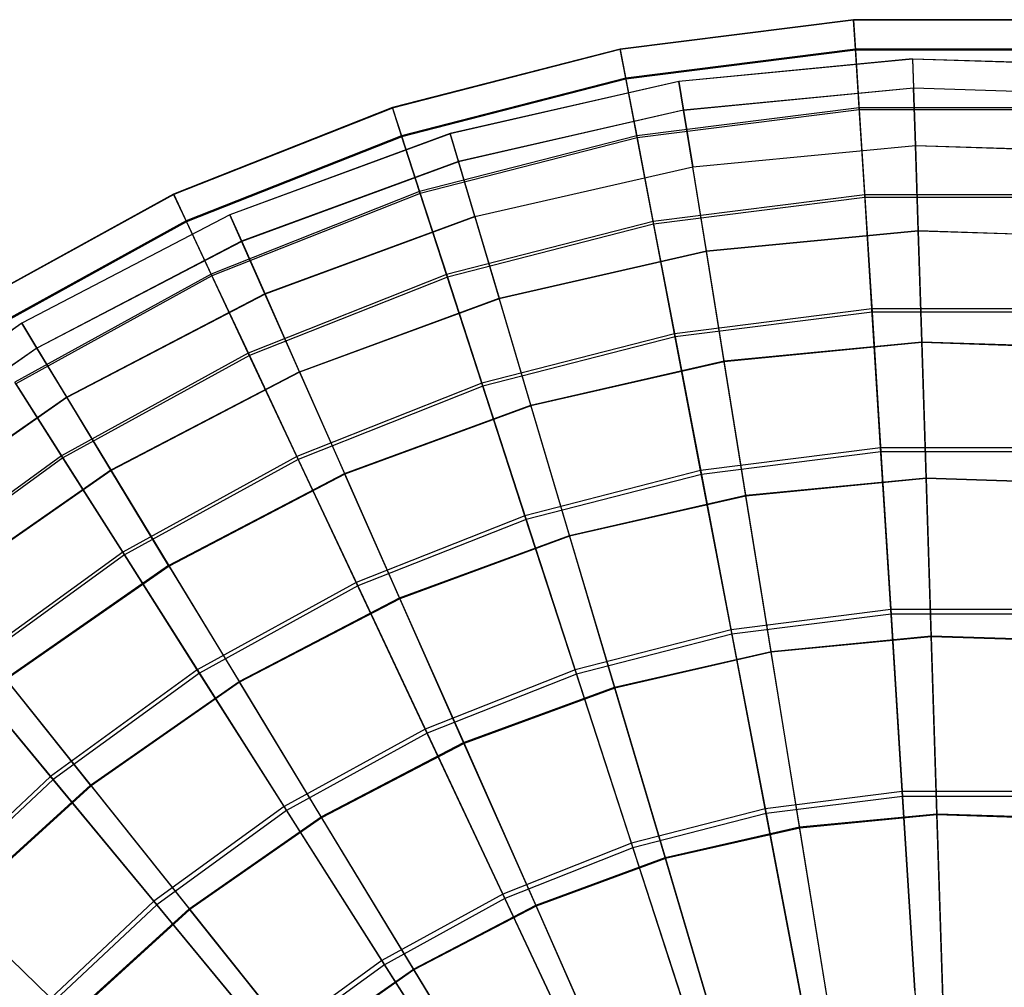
# Model space of a CAD drawing. Extents: x 0.2 to 40.1, y -6.7 to 6.7.
# Tile 149 of 256: x 11.7 to 13.5, y -1.8 to -0.2. Entities that reach past the tile are written whole.
import ezdxf

# ---------------------------------------------------------------- set-up
doc = ezdxf.new("R2010")
doc.units = 0
doc.header["$MEASUREMENT"] = 0
doc.layers.get('0').update_dxf_attribs({"color": 13, "linetype": 'CONTINUOUS'})

# ---------------------------------------------------------------- blocks, each defined once
blk = doc.blocks.new('SNOWBALL_XIV_PM3_STL')
at = {"color": 0}
for p, q in [((13.19, -0.1708, 14.17), (12.7861, -0.2218, 14.17)), ((13.19, -0.1708, 14.17), (12.7861, -0.2218, 14.17)), ((13.19, -0.1714, 14.5738), (12.7862, -0.2224, 14.5738)), ((13.19, -0.1714, 14.5738), (12.7862, -0.2224, 14.5738)), ((13.19, -0.1708, 14.17), (13.19, -0.1714, 14.5738)), ((13.5971, -0.1708, 14.17), (13.19, -0.1708, 14.17)), ((13.19, -0.1708, 14.17), (13.19, -0.1714, 14.5738)), ((13.1932, -0.2217, 13.7693), (13.19, -0.1708, 14.17)), ((13.1932, -0.2217, 13.7693), (13.19, -0.1708, 14.17)), ((13.5971, -0.1708, 14.17), (13.19, -0.1708, 14.17)), ((13.5971, -0.1714, 14.5738), (13.19, -0.1714, 14.5738)), ((13.19, -0.1714, 14.5738), (13.1933, -0.2236, 14.9743)), ((13.5971, -0.1714, 14.5738), (13.19, -0.1714, 14.5738)), ((13.19, -0.1714, 14.5738), (13.1933, -0.2236, 14.9743)), ((12.7861, -0.2218, 14.17), (12.3918, -0.323, 14.17)), ((12.7861, -0.2218, 14.17), (12.3918, -0.323, 14.17)), ((12.7862, -0.2224, 14.5738), (12.392, -0.3237, 14.5738)), ((12.7862, -0.2224, 14.5738), (12.392, -0.3237, 14.5738)), ((12.7861, -0.2218, 14.17), (12.7862, -0.2224, 14.5738)), ((12.7861, -0.2218, 14.17), (12.7862, -0.2224, 14.5738)), ((12.7956, -0.2719, 13.7693), (12.7861, -0.2218, 14.17)), ((12.7956, -0.2719, 13.7693), (12.7861, -0.2218, 14.17)), ((12.7862, -0.2224, 14.5738), (12.796, -0.2738, 14.9743)), ((12.7862, -0.2224, 14.5738), (12.796, -0.2738, 14.9743)), ((13.1932, -0.2217, 13.7693), (12.7956, -0.2719, 13.7693)), ((13.1932, -0.2217, 13.7693), (12.7956, -0.2719, 13.7693)), ((13.1933, -0.2236, 14.9743), (12.796, -0.2738, 14.9743)), ((13.1933, -0.2236, 14.9743), (12.796, -0.2738, 14.9743)), ((13.5939, -0.2217, 13.7693), (13.1932, -0.2217, 13.7693)), ((13.1996, -0.3233, 13.3785), (13.1932, -0.2217, 13.7693)), ((13.5939, -0.2217, 13.7693), (13.1932, -0.2217, 13.7693)), ((13.1996, -0.3233, 13.3785), (13.1932, -0.2217, 13.7693)), ((13.5938, -0.2236, 14.9743), (13.1933, -0.2236, 14.9743)), ((13.1933, -0.2236, 14.9743), (13.1998, -0.3265, 15.3648)), ((13.1933, -0.2236, 14.9743), (13.1998, -0.3265, 15.3648)), ((13.5938, -0.2236, 14.9743), (13.1933, -0.2236, 14.9743)), ((13.292, -0.2387, 14.1722), (12.8877, -0.2776, 14.1722)), ((13.292, -0.2387, 14.1722), (12.8877, -0.2776, 14.1722)), ((13.292, -0.2388, 14.5682), (12.8878, -0.2778, 14.5682)), ((13.292, -0.2388, 14.5682), (12.8878, -0.2778, 14.5682)), ((13.292, -0.2387, 14.1722), (13.6979, -0.2517, 14.1722)), ((13.292, -0.2387, 14.1722), (13.2936, -0.2888, 13.7793)), ((13.292, -0.2387, 14.1722), (13.2936, -0.2888, 13.7793)), ((13.292, -0.2387, 14.1722), (13.292, -0.2388, 14.5682)), ((13.292, -0.2387, 14.1722), (13.6979, -0.2517, 14.1722)), ((13.292, -0.2387, 14.1722), (13.292, -0.2388, 14.5682)), ((13.6979, -0.2518, 14.5682), (13.292, -0.2388, 14.5682)), ((13.292, -0.2388, 14.5682), (13.2936, -0.2892, 14.961)), ((13.6979, -0.2518, 14.5682), (13.292, -0.2388, 14.5682)), ((13.292, -0.2388, 14.5682), (13.2936, -0.2892, 14.961)), ((12.7956, -0.2719, 13.7693), (12.4075, -0.3715, 13.7693)), ((12.7956, -0.2719, 13.7693), (12.4075, -0.3715, 13.7693)), ((12.8147, -0.3719, 13.3785), (12.7956, -0.2719, 13.7693)), ((12.8147, -0.3719, 13.3785), (12.7956, -0.2719, 13.7693)), ((12.796, -0.2738, 14.9743), (12.4081, -0.3734, 14.9743)), ((12.796, -0.2738, 14.9743), (12.4081, -0.3734, 14.9743)), ((12.8877, -0.2776, 14.1722), (12.4918, -0.368, 14.1722)), ((12.8877, -0.2776, 14.1722), (12.4918, -0.368, 14.1722)), ((12.8878, -0.2778, 14.5682), (12.4919, -0.3682, 14.5682)), ((12.8878, -0.2778, 14.5682), (12.4919, -0.3682, 14.5682)), ((12.796, -0.2738, 14.9743), (12.8153, -0.3751, 15.3648)), ((12.796, -0.2738, 14.9743), (12.8153, -0.3751, 15.3648)), ((12.8877, -0.2776, 14.1722), (12.8957, -0.3271, 13.7793)), ((12.8878, -0.2778, 14.5682), (12.8877, -0.2776, 14.1722)), ((12.8877, -0.2776, 14.1722), (12.8957, -0.3271, 13.7793)), ((12.8878, -0.2778, 14.5682), (12.8877, -0.2776, 14.1722)), ((12.8958, -0.3276, 14.961), (12.8878, -0.2778, 14.5682)), ((12.8958, -0.3276, 14.961), (12.8878, -0.2778, 14.5682)), ((12.8957, -0.3271, 13.7793), (13.2936, -0.2888, 13.7793)), ((12.8957, -0.3271, 13.7793), (13.2936, -0.2888, 13.7793)), ((13.2936, -0.2892, 14.961), (12.8958, -0.3276, 14.961)), ((13.2936, -0.2892, 14.961), (12.8958, -0.3276, 14.961)), ((13.2936, -0.2888, 13.7793), (13.6931, -0.3016, 13.7793)), ((13.2968, -0.3883, 13.396), (13.2936, -0.2888, 13.7793)), ((13.2968, -0.3883, 13.396), (13.2936, -0.2888, 13.7793)), ((13.2936, -0.2888, 13.7793), (13.6931, -0.3016, 13.7793)), ((13.693, -0.302, 14.961), (13.2936, -0.2892, 14.961)), ((13.2936, -0.2892, 14.961), (13.2968, -0.389, 15.3442)), ((13.2936, -0.2892, 14.961), (13.2968, -0.389, 15.3442)), ((13.693, -0.302, 14.961), (13.2936, -0.2892, 14.961)), ((12.3918, -0.323, 14.17), (12.0132, -0.4729, 14.17)), ((12.3918, -0.323, 14.17), (12.0132, -0.4729, 14.17)), ((12.392, -0.3237, 14.5738), (12.0135, -0.4735, 14.5738)), ((12.392, -0.3237, 14.5738), (12.0135, -0.4735, 14.5738)), ((12.3918, -0.323, 14.17), (12.392, -0.3237, 14.5738)), ((12.3918, -0.323, 14.17), (12.392, -0.3237, 14.5738)), ((12.4075, -0.3715, 13.7693), (12.3918, -0.323, 14.17)), ((12.4075, -0.3715, 13.7693), (12.3918, -0.323, 14.17)), ((12.392, -0.3237, 14.5738), (12.4081, -0.3734, 14.9743)), ((12.392, -0.3237, 14.5738), (12.4081, -0.3734, 14.9743)), ((13.1996, -0.3233, 13.3785), (12.8147, -0.3719, 13.3785)), ((13.1996, -0.3233, 13.3785), (12.8147, -0.3719, 13.3785)), ((13.5875, -0.3233, 13.3785), (13.1996, -0.3233, 13.3785)), ((13.2091, -0.4739, 13.0039), (13.1996, -0.3233, 13.3785)), ((13.5875, -0.3233, 13.3785), (13.1996, -0.3233, 13.3785)), ((13.2091, -0.4739, 13.0039), (13.1996, -0.3233, 13.3785)), ((12.8957, -0.3271, 13.7793), (12.5061, -0.4161, 13.7793)), ((12.8957, -0.3271, 13.7793), (12.5061, -0.4161, 13.7793)), ((12.8958, -0.3276, 14.961), (12.5062, -0.4165, 14.961)), ((12.8958, -0.3276, 14.961), (12.5062, -0.4165, 14.961)), ((13.1998, -0.3265, 15.3648), (12.8153, -0.3751, 15.3648)), ((13.1998, -0.3265, 15.3648), (12.8153, -0.3751, 15.3648)), ((12.8957, -0.3271, 13.7793), (12.9116, -0.4255, 13.396)), ((12.8957, -0.3271, 13.7793), (12.9116, -0.4255, 13.396)), ((12.9118, -0.4262, 15.3442), (12.8958, -0.3276, 14.961)), ((12.9118, -0.4262, 15.3442), (12.8958, -0.3276, 14.961)), ((13.1998, -0.3265, 15.3648), (13.2094, -0.4784, 15.7389)), ((13.5873, -0.3265, 15.3648), (13.1998, -0.3265, 15.3648)), ((13.1998, -0.3265, 15.3648), (13.2094, -0.4784, 15.7389)), ((13.5873, -0.3265, 15.3648), (13.1998, -0.3265, 15.3648)), ((12.4075, -0.3715, 13.7693), (12.0349, -0.519, 13.7693)), ((12.4075, -0.3715, 13.7693), (12.0349, -0.519, 13.7693)), ((12.4081, -0.3734, 14.9743), (12.0358, -0.5208, 14.9743)), ((12.4081, -0.3734, 14.9743), (12.0358, -0.5208, 14.9743)), ((12.4918, -0.368, 14.1722), (12.1107, -0.5083, 14.1722)), ((12.4918, -0.368, 14.1722), (12.1107, -0.5083, 14.1722)), ((12.4919, -0.3682, 14.5682), (12.1108, -0.5084, 14.5682)), ((12.4919, -0.3682, 14.5682), (12.1108, -0.5084, 14.5682)), ((12.439, -0.4684, 13.3785), (12.4075, -0.3715, 13.7693)), ((12.439, -0.4684, 13.3785), (12.4075, -0.3715, 13.7693)), ((12.4081, -0.3734, 14.9743), (12.44, -0.4715, 15.3648)), ((12.4081, -0.3734, 14.9743), (12.44, -0.4715, 15.3648)), ((12.8147, -0.3719, 13.3785), (12.439, -0.4684, 13.3785)), ((12.8147, -0.3719, 13.3785), (12.439, -0.4684, 13.3785)), ((12.5061, -0.4161, 13.7793), (12.4918, -0.368, 14.1722)), ((12.4918, -0.368, 14.1722), (12.4919, -0.3682, 14.5682)), ((12.5061, -0.4161, 13.7793), (12.4918, -0.368, 14.1722)), ((12.4918, -0.368, 14.1722), (12.4919, -0.3682, 14.5682)), ((12.4919, -0.3682, 14.5682), (12.5062, -0.4165, 14.961)), ((12.4919, -0.3682, 14.5682), (12.5062, -0.4165, 14.961)), ((12.843, -0.5202, 13.0039), (12.8147, -0.3719, 13.3785)), ((12.843, -0.5202, 13.0039), (12.8147, -0.3719, 13.3785)), ((12.8153, -0.3751, 15.3648), (12.44, -0.4715, 15.3648)), ((12.8153, -0.3751, 15.3648), (12.44, -0.4715, 15.3648)), ((12.8153, -0.3751, 15.3648), (12.8439, -0.5246, 15.7389)), ((12.8153, -0.3751, 15.3648), (12.8439, -0.5246, 15.7389)), ((12.9116, -0.4255, 13.396), (13.2968, -0.3883, 13.396)), ((12.9116, -0.4255, 13.396), (13.2968, -0.3883, 13.396)), ((13.2968, -0.389, 15.3442), (12.9118, -0.4262, 15.3442)), ((13.2968, -0.389, 15.3442), (12.9118, -0.4262, 15.3442)), ((13.3015, -0.5357, 13.0285), (13.2968, -0.3883, 13.396)), ((13.2968, -0.3883, 13.396), (13.6835, -0.4007, 13.396)), ((13.2968, -0.3883, 13.396), (13.6835, -0.4007, 13.396)), ((13.3015, -0.5357, 13.0285), (13.2968, -0.3883, 13.396)), ((13.2968, -0.389, 15.3442), (13.3015, -0.5367, 15.7116)), ((13.2968, -0.389, 15.3442), (13.3015, -0.5367, 15.7116)), ((13.6834, -0.4014, 15.3442), (13.2968, -0.389, 15.3442)), ((13.6834, -0.4014, 15.3442), (13.2968, -0.389, 15.3442)), ((12.5061, -0.4161, 13.7793), (12.131, -0.5541, 13.7793)), ((12.5061, -0.4161, 13.7793), (12.131, -0.5541, 13.7793)), ((12.5062, -0.4165, 14.961), (12.1312, -0.5545, 14.961)), ((12.5062, -0.4165, 14.961), (12.1312, -0.5545, 14.961)), ((12.5344, -0.5115, 13.396), (12.5061, -0.4161, 13.7793)), ((12.5344, -0.5115, 13.396), (12.5061, -0.4161, 13.7793)), ((12.5062, -0.4165, 14.961), (12.5346, -0.5122, 15.3442)), ((12.5062, -0.4165, 14.961), (12.5346, -0.5122, 15.3442)), ((12.5344, -0.5115, 13.396), (12.9116, -0.4255, 13.396)), ((12.5344, -0.5115, 13.396), (12.9116, -0.4255, 13.396)), ((12.9352, -0.571, 13.0285), (12.9116, -0.4255, 13.396)), ((12.9352, -0.571, 13.0285), (12.9116, -0.4255, 13.396)), ((12.9118, -0.4262, 15.3442), (12.5346, -0.5122, 15.3442)), ((12.9118, -0.4262, 15.3442), (12.5346, -0.5122, 15.3442)), ((12.9353, -0.572, 15.7116), (12.9118, -0.4262, 15.3442)), ((12.9353, -0.572, 15.7116), (12.9118, -0.4262, 15.3442)), ((12.0132, -0.4729, 14.17), (11.6565, -0.669, 14.17)), ((12.0132, -0.4729, 14.17), (11.6565, -0.669, 14.17)), ((12.0135, -0.4735, 14.5738), (11.6568, -0.6696, 14.5738)), ((12.0135, -0.4735, 14.5738), (11.6568, -0.6696, 14.5738)), ((12.0132, -0.4729, 14.17), (12.0135, -0.4735, 14.5738)), ((12.0132, -0.4729, 14.17), (12.0135, -0.4735, 14.5738)), ((12.0349, -0.519, 13.7693), (12.0132, -0.4729, 14.17)), ((12.0349, -0.519, 13.7693), (12.0132, -0.4729, 14.17)), ((12.0135, -0.4735, 14.5738), (12.0358, -0.5208, 14.9743)), ((12.0135, -0.4735, 14.5738), (12.0358, -0.5208, 14.9743)), ((12.439, -0.4684, 13.3785), (12.0783, -0.6112, 13.3785)), ((12.439, -0.4684, 13.3785), (12.0783, -0.6112, 13.3785)), ((12.44, -0.4715, 15.3648), (12.0797, -0.6141, 15.3648)), ((12.44, -0.4715, 15.3648), (12.0797, -0.6141, 15.3648)), ((12.4856, -0.612, 13.0039), (12.439, -0.4684, 13.3785)), ((12.4856, -0.612, 13.0039), (12.439, -0.4684, 13.3785)), ((12.44, -0.4715, 15.3648), (12.487, -0.6162, 15.7389)), ((12.44, -0.4715, 15.3648), (12.487, -0.6162, 15.7389)), ((13.2091, -0.4739, 13.0039), (12.843, -0.5202, 13.0039)), ((13.2091, -0.4739, 13.0039), (12.843, -0.5202, 13.0039)), ((13.578, -0.4739, 13.0039), (13.2091, -0.4739, 13.0039)), ((13.2215, -0.6712, 12.6517), (13.2091, -0.4739, 13.0039)), ((13.2215, -0.6712, 12.6517), (13.2091, -0.4739, 13.0039)), ((13.578, -0.4739, 13.0039), (13.2091, -0.4739, 13.0039)), ((13.2094, -0.4784, 15.7389), (12.8439, -0.5246, 15.7389)), ((13.2094, -0.4784, 15.7389), (12.8439, -0.5246, 15.7389)), ((13.5778, -0.4784, 15.7389), (13.2094, -0.4784, 15.7389)), ((13.2094, -0.4784, 15.7389), (13.2218, -0.6768, 16.0905)), ((13.2094, -0.4784, 15.7389), (13.2218, -0.6768, 16.0905)), ((13.5778, -0.4784, 15.7389), (13.2094, -0.4784, 15.7389)), ((12.1107, -0.5083, 14.1722), (11.7507, -0.6961, 14.1722)), ((12.1107, -0.5083, 14.1722), (11.7507, -0.6961, 14.1722)), ((12.1108, -0.5084, 14.5682), (11.7507, -0.6962, 14.5682)), ((12.1108, -0.5084, 14.5682), (11.7507, -0.6962, 14.5682)), ((12.131, -0.5541, 13.7793), (12.1107, -0.5083, 14.1722)), ((12.131, -0.5541, 13.7793), (12.1107, -0.5083, 14.1722)), ((12.1107, -0.5083, 14.1722), (12.1108, -0.5084, 14.5682)), ((12.1107, -0.5083, 14.1722), (12.1108, -0.5084, 14.5682)), ((12.1108, -0.5084, 14.5682), (12.1312, -0.5545, 14.961)), ((12.1108, -0.5084, 14.5682), (12.1312, -0.5545, 14.961)), ((12.0349, -0.519, 13.7693), (11.6838, -0.7121, 13.7693)), ((12.0349, -0.519, 13.7693), (11.6838, -0.7121, 13.7693)), ((12.0358, -0.5208, 14.9743), (11.6849, -0.7138, 14.9743)), ((12.0358, -0.5208, 14.9743), (11.6849, -0.7138, 14.9743)), ((12.0783, -0.6112, 13.3785), (12.0349, -0.519, 13.7693)), ((12.0783, -0.6112, 13.3785), (12.0349, -0.519, 13.7693)), ((12.0358, -0.5208, 14.9743), (12.0797, -0.6141, 15.3648)), ((12.0358, -0.5208, 14.9743), (12.0797, -0.6141, 15.3648)), ((12.5344, -0.5115, 13.396), (12.1713, -0.6452, 13.396)), ((12.5344, -0.5115, 13.396), (12.1713, -0.6452, 13.396)), ((12.5346, -0.5122, 15.3442), (12.1716, -0.6458, 15.3442)), ((12.5346, -0.5122, 15.3442), (12.1716, -0.6458, 15.3442)), ((12.843, -0.5202, 13.0039), (12.4856, -0.612, 13.0039)), ((12.843, -0.5202, 13.0039), (12.4856, -0.612, 13.0039)), ((12.8439, -0.5246, 15.7389), (12.487, -0.6162, 15.7389)), ((12.8439, -0.5246, 15.7389), (12.487, -0.6162, 15.7389)), ((12.5344, -0.5115, 13.396), (12.5764, -0.6529, 13.0285)), ((12.5344, -0.5115, 13.396), (12.5764, -0.6529, 13.0285)), ((12.5346, -0.5122, 15.3442), (12.5767, -0.6538, 15.7116)), ((12.5346, -0.5122, 15.3442), (12.5767, -0.6538, 15.7116)), ((12.88, -0.7143, 12.6517), (12.843, -0.5202, 13.0039)), ((12.88, -0.7143, 12.6517), (12.843, -0.5202, 13.0039)), ((12.8439, -0.5246, 15.7389), (12.8811, -0.7199, 16.0905)), ((12.8439, -0.5246, 15.7389), (12.8811, -0.7199, 16.0905)), ((12.9352, -0.571, 13.0285), (13.3015, -0.5357, 13.0285)), ((12.9352, -0.571, 13.0285), (13.3015, -0.5357, 13.0285)), ((13.3015, -0.5367, 15.7116), (12.9353, -0.572, 15.7116)), ((13.3015, -0.5367, 15.7116), (12.9353, -0.572, 15.7116)), ((13.3015, -0.5357, 13.0285), (13.6693, -0.5475, 13.0285)), ((13.3077, -0.7285, 12.6826), (13.3015, -0.5357, 13.0285)), ((13.3077, -0.7285, 12.6826), (13.3015, -0.5357, 13.0285)), ((13.3015, -0.5357, 13.0285), (13.6693, -0.5475, 13.0285)), ((13.6692, -0.5485, 15.7116), (13.3015, -0.5367, 15.7116)), ((13.3015, -0.5367, 15.7116), (13.3077, -0.7297, 16.0573)), ((13.6692, -0.5485, 15.7116), (13.3015, -0.5367, 15.7116)), ((13.3015, -0.5367, 15.7116), (13.3077, -0.7297, 16.0573)), ((12.131, -0.5541, 13.7793), (11.7767, -0.739, 13.7793)), ((12.131, -0.5541, 13.7793), (11.7767, -0.739, 13.7793)), ((12.1312, -0.5545, 14.961), (11.7769, -0.7393, 14.961)), ((12.1312, -0.5545, 14.961), (11.7769, -0.7393, 14.961)), ((12.1713, -0.6452, 13.396), (12.131, -0.5541, 13.7793)), ((12.1713, -0.6452, 13.396), (12.131, -0.5541, 13.7793)), ((12.1312, -0.5545, 14.961), (12.1716, -0.6458, 15.3442)), ((12.1312, -0.5545, 14.961), (12.1716, -0.6458, 15.3442)), ((12.5764, -0.6529, 13.0285), (12.9352, -0.571, 13.0285)), ((12.5764, -0.6529, 13.0285), (12.9352, -0.571, 13.0285)), ((12.9353, -0.572, 15.7116), (12.5767, -0.6538, 15.7116)), ((12.9353, -0.572, 15.7116), (12.5767, -0.6538, 15.7116)), ((12.966, -0.7614, 12.6826), (12.9352, -0.571, 13.0285)), ((12.966, -0.7614, 12.6826), (12.9352, -0.571, 13.0285)), ((12.9662, -0.7627, 16.0573), (12.9353, -0.572, 15.7116)), ((12.9662, -0.7627, 16.0573), (12.9353, -0.572, 15.7116)), ((12.0783, -0.6112, 13.3785), (11.7384, -0.7981, 13.3785)), ((12.0783, -0.6112, 13.3785), (11.7384, -0.7981, 13.3785)), ((12.1426, -0.7478, 13.0039), (12.0783, -0.6112, 13.3785)), ((12.1426, -0.7478, 13.0039), (12.0783, -0.6112, 13.3785)), ((12.4856, -0.612, 13.0039), (12.1426, -0.7478, 13.0039)), ((12.4856, -0.612, 13.0039), (12.1426, -0.7478, 13.0039)), ((12.5467, -0.7999, 12.6517), (12.4856, -0.612, 13.0039)), ((12.5467, -0.7999, 12.6517), (12.4856, -0.612, 13.0039)), ((12.0797, -0.6141, 15.3648), (11.7401, -0.8008, 15.3648)), ((12.0797, -0.6141, 15.3648), (11.7401, -0.8008, 15.3648)), ((12.0797, -0.6141, 15.3648), (12.1445, -0.7518, 15.7389)), ((12.0797, -0.6141, 15.3648), (12.1445, -0.7518, 15.7389)), ((12.487, -0.6162, 15.7389), (12.1445, -0.7518, 15.7389)), ((12.487, -0.6162, 15.7389), (12.1445, -0.7518, 15.7389)), ((12.487, -0.6162, 15.7389), (12.5485, -0.8053, 16.0905)), ((12.487, -0.6162, 15.7389), (12.5485, -0.8053, 16.0905)), ((12.1713, -0.6452, 13.396), (11.8283, -0.8241, 13.396)), ((12.1713, -0.6452, 13.396), (11.8283, -0.8241, 13.396)), ((12.1716, -0.6458, 15.3442), (11.8287, -0.8248, 15.3442)), ((12.1716, -0.6458, 15.3442), (11.8287, -0.8248, 15.3442)), ((12.231, -0.78, 13.0285), (12.1713, -0.6452, 13.396)), ((12.231, -0.78, 13.0285), (12.1713, -0.6452, 13.396)), ((12.1716, -0.6458, 15.3442), (12.2314, -0.7809, 15.7116)), ((12.1716, -0.6458, 15.3442), (12.2314, -0.7809, 15.7116)), ((12.231, -0.78, 13.0285), (12.5764, -0.6529, 13.0285)), ((12.231, -0.78, 13.0285), (12.5764, -0.6529, 13.0285)), ((12.5767, -0.6538, 15.7116), (12.2314, -0.7809, 15.7116)), ((12.5767, -0.6538, 15.7116), (12.2314, -0.7809, 15.7116)), ((12.6313, -0.8378, 12.6826), (12.5764, -0.6529, 13.0285)), ((12.6313, -0.8378, 12.6826), (12.5764, -0.6529, 13.0285)), ((12.5767, -0.6538, 15.7116), (12.6316, -0.839, 16.0573)), ((12.5767, -0.6538, 15.7116), (12.6316, -0.839, 16.0573)), ((13.2215, -0.6712, 12.6517), (12.88, -0.7143, 12.6517)), ((13.2215, -0.6712, 12.6517), (12.88, -0.7143, 12.6517)), ((13.2218, -0.6768, 16.0905), (12.8811, -0.7199, 16.0905)), ((13.2218, -0.6768, 16.0905), (12.8811, -0.7199, 16.0905)), ((13.5656, -0.6712, 12.6517), (13.2215, -0.6712, 12.6517)), ((13.2366, -0.9118, 12.3277), (13.2215, -0.6712, 12.6517)), ((13.2366, -0.9118, 12.3277), (13.2215, -0.6712, 12.6517)), ((13.5656, -0.6712, 12.6517), (13.2215, -0.6712, 12.6517)), ((13.5653, -0.6768, 16.0905), (13.2218, -0.6768, 16.0905)), ((13.2218, -0.6768, 16.0905), (13.237, -0.9185, 16.4137)), ((13.2218, -0.6768, 16.0905), (13.237, -0.9185, 16.4137)), ((13.5653, -0.6768, 16.0905), (13.2218, -0.6768, 16.0905)), ((11.7507, -0.6961, 14.1722), (11.4176, -0.9284, 14.1722)), ((11.7507, -0.6961, 14.1722), (11.4176, -0.9284, 14.1722)), ((11.7507, -0.6962, 14.5682), (11.4177, -0.9286, 14.5682)), ((11.7507, -0.6962, 14.5682), (11.4177, -0.9286, 14.5682)), ((11.7507, -0.6961, 14.1722), (11.7507, -0.6962, 14.5682)), ((11.7767, -0.739, 13.7793), (11.7507, -0.6961, 14.1722)), ((11.7767, -0.739, 13.7793), (11.7507, -0.6961, 14.1722)), ((11.7507, -0.6961, 14.1722), (11.7507, -0.6962, 14.5682)), ((11.7507, -0.6962, 14.5682), (11.7769, -0.7393, 14.961)), ((11.7507, -0.6962, 14.5682), (11.7769, -0.7393, 14.961)), ((12.88, -0.7143, 12.6517), (12.5467, -0.7999, 12.6517)), ((12.88, -0.7143, 12.6517), (12.5467, -0.7999, 12.6517)), ((12.9252, -0.9511, 12.3277), (12.88, -0.7143, 12.6517)), ((12.9252, -0.9511, 12.3277), (12.88, -0.7143, 12.6517)), ((12.8811, -0.7199, 16.0905), (12.5485, -0.8053, 16.0905)), ((12.8811, -0.7199, 16.0905), (12.5485, -0.8053, 16.0905)), ((12.8811, -0.7199, 16.0905), (12.9265, -0.9577, 16.4137)), ((12.8811, -0.7199, 16.0905), (12.9265, -0.9577, 16.4137)), ((12.966, -0.7614, 12.6826), (13.3077, -0.7285, 12.6826)), ((12.966, -0.7614, 12.6826), (13.3077, -0.7285, 12.6826)), ((13.3077, -0.7297, 16.0573), (12.9662, -0.7627, 16.0573)), ((13.3077, -0.7297, 16.0573), (12.9662, -0.7627, 16.0573)), ((13.3152, -0.9636, 12.364), (13.3077, -0.7285, 12.6826)), ((13.3077, -0.7285, 12.6826), (13.6508, -0.7395, 12.6826)), ((13.3077, -0.7285, 12.6826), (13.6508, -0.7395, 12.6826)), ((13.3152, -0.9636, 12.364), (13.3077, -0.7285, 12.6826)), ((13.6507, -0.7407, 16.0573), (13.3077, -0.7297, 16.0573)), ((13.3077, -0.7297, 16.0573), (13.3153, -0.9651, 16.3757)), ((13.6507, -0.7407, 16.0573), (13.3077, -0.7297, 16.0573)), ((13.3077, -0.7297, 16.0573), (13.3153, -0.9651, 16.3757)), ((11.7767, -0.739, 13.7793), (11.4488, -0.9676, 13.7793)), ((11.7767, -0.739, 13.7793), (11.4488, -0.9676, 13.7793)), ((11.7769, -0.7393, 14.961), (11.4491, -0.968, 14.961)), ((11.7769, -0.7393, 14.961), (11.4491, -0.968, 14.961)), ((11.8283, -0.8241, 13.396), (11.7767, -0.739, 13.7793)), ((11.8283, -0.8241, 13.396), (11.7767, -0.739, 13.7793)), ((11.7769, -0.7393, 14.961), (11.8287, -0.8248, 15.3442)), ((11.7769, -0.7393, 14.961), (11.8287, -0.8248, 15.3442)), ((12.1426, -0.7478, 13.0039), (11.8193, -0.9255, 13.0039)), ((12.1426, -0.7478, 13.0039), (11.8193, -0.9255, 13.0039)), ((12.2267, -0.9266, 12.6517), (12.1426, -0.7478, 13.0039)), ((12.2267, -0.9266, 12.6517), (12.1426, -0.7478, 13.0039)), ((12.1445, -0.7518, 15.7389), (11.8217, -0.9293, 15.7389)), ((12.1445, -0.7518, 15.7389), (11.8217, -0.9293, 15.7389)), ((12.1445, -0.7518, 15.7389), (12.2291, -0.9317, 16.0905)), ((12.1445, -0.7518, 15.7389), (12.2291, -0.9317, 16.0905)), ((12.6313, -0.8378, 12.6826), (12.966, -0.7614, 12.6826)), ((12.6313, -0.8378, 12.6826), (12.966, -0.7614, 12.6826)), ((12.9662, -0.7627, 16.0573), (12.6316, -0.839, 16.0573)), ((12.9662, -0.7627, 16.0573), (12.6316, -0.839, 16.0573)), ((13.0035, -0.9937, 12.364), (12.966, -0.7614, 12.6826)), ((13.0035, -0.9937, 12.364), (12.966, -0.7614, 12.6826)), ((13.0037, -0.9952, 16.3757), (12.9662, -0.7627, 16.0573)), ((13.0037, -0.9952, 16.3757), (12.9662, -0.7627, 16.0573)), ((12.231, -0.78, 13.0285), (11.9047, -0.9502, 13.0285)), ((12.231, -0.78, 13.0285), (11.9047, -0.9502, 13.0285)), ((12.2314, -0.7809, 15.7116), (11.9052, -0.9511, 15.7116)), ((12.2314, -0.7809, 15.7116), (11.9052, -0.9511, 15.7116)), ((12.231, -0.78, 13.0285), (12.3091, -0.9564, 12.6826)), ((12.231, -0.78, 13.0285), (12.3091, -0.9564, 12.6826)), ((12.2314, -0.7809, 15.7116), (12.3096, -0.9575, 16.0573)), ((12.2314, -0.7809, 15.7116), (12.3096, -0.9575, 16.0573)), ((11.8193, -0.9255, 13.0039), (11.7384, -0.7981, 13.3785)), ((11.8193, -0.9255, 13.0039), (11.7384, -0.7981, 13.3785)), ((12.5467, -0.7999, 12.6517), (12.2267, -0.9266, 12.6517)), ((12.5467, -0.7999, 12.6517), (12.2267, -0.9266, 12.6517)), ((12.6212, -1.0292, 12.3277), (12.5467, -0.7999, 12.6517)), ((12.6212, -1.0292, 12.3277), (12.5467, -0.7999, 12.6517)), ((11.7401, -0.8008, 15.3648), (11.8217, -0.9293, 15.7389)), ((11.7401, -0.8008, 15.3648), (11.8217, -0.9293, 15.7389)), ((12.5485, -0.8053, 16.0905), (12.2291, -0.9317, 16.0905)), ((12.5485, -0.8053, 16.0905), (12.2291, -0.9317, 16.0905)), ((12.5485, -0.8053, 16.0905), (12.6233, -1.0356, 16.4137)), ((12.5485, -0.8053, 16.0905), (12.6233, -1.0356, 16.4137)), ((11.8283, -0.8241, 13.396), (11.5109, -1.0455, 13.396)), ((11.8283, -0.8241, 13.396), (11.5109, -1.0455, 13.396)), ((11.8287, -0.8248, 15.3442), (11.5114, -1.0461, 15.3442)), ((11.8287, -0.8248, 15.3442), (11.5114, -1.0461, 15.3442)), ((11.9047, -0.9502, 13.0285), (11.8283, -0.8241, 13.396)), ((11.9047, -0.9502, 13.0285), (11.8283, -0.8241, 13.396)), ((11.8287, -0.8248, 15.3442), (11.9052, -0.9511, 15.7116)), ((11.8287, -0.8248, 15.3442), (11.9052, -0.9511, 15.7116)), ((12.3091, -0.9564, 12.6826), (12.6313, -0.8378, 12.6826)), ((12.3091, -0.9564, 12.6826), (12.6313, -0.8378, 12.6826)), ((12.6316, -0.839, 16.0573), (12.3096, -0.9575, 16.0573)), ((12.6316, -0.839, 16.0573), (12.3096, -0.9575, 16.0573)), ((12.6982, -1.0634, 12.364), (12.6313, -0.8378, 12.6826)), ((12.6982, -1.0634, 12.364), (12.6313, -0.8378, 12.6826)), ((12.6316, -0.839, 16.0573), (12.6986, -1.0648, 16.3757)), ((12.6316, -0.839, 16.0573), (12.6986, -1.0648, 16.3757)), ((13.2366, -0.9118, 12.3277), (12.9252, -0.9511, 12.3277)), ((13.2366, -0.9118, 12.3277), (12.9252, -0.9511, 12.3277)), ((13.237, -0.9185, 16.4137), (12.9265, -0.9577, 16.4137)), ((13.237, -0.9185, 16.4137), (12.9265, -0.9577, 16.4137)), ((13.5505, -0.9118, 12.3277), (13.2366, -0.9118, 12.3277)), ((13.2542, -1.1918, 12.0371), (13.2366, -0.9118, 12.3277)), ((13.2542, -1.1918, 12.0371), (13.2366, -0.9118, 12.3277)), ((13.5505, -0.9118, 12.3277), (13.2366, -0.9118, 12.3277)), ((13.5501, -0.9185, 16.4137), (13.237, -0.9185, 16.4137)), ((13.237, -0.9185, 16.4137), (13.2547, -1.1994, 16.7033)), ((13.237, -0.9185, 16.4137), (13.2547, -1.1994, 16.7033)), ((13.5501, -0.9185, 16.4137), (13.237, -0.9185, 16.4137)), ((11.8193, -0.9255, 13.0039), (11.5208, -1.1424, 13.0039)), ((11.8193, -0.9255, 13.0039), (11.5208, -1.1424, 13.0039)), ((11.8217, -0.9293, 15.7389), (11.5236, -1.1459, 15.7389)), ((11.8217, -0.9293, 15.7389), (11.5236, -1.1459, 15.7389)), ((11.9252, -1.0924, 12.6517), (11.8193, -0.9255, 13.0039)), ((11.9252, -1.0924, 12.6517), (11.8193, -0.9255, 13.0039)), ((11.8217, -0.9293, 15.7389), (11.9282, -1.0972, 16.0905)), ((11.8217, -0.9293, 15.7389), (11.9282, -1.0972, 16.0905)), ((12.2267, -0.9266, 12.6517), (11.9252, -1.0924, 12.6517)), ((12.2267, -0.9266, 12.6517), (11.9252, -1.0924, 12.6517)), ((12.2291, -0.9317, 16.0905), (11.9282, -1.0972, 16.0905)), ((12.2291, -0.9317, 16.0905), (11.9282, -1.0972, 16.0905)), ((12.3294, -1.1447, 12.3277), (12.2267, -0.9266, 12.6517)), ((12.3294, -1.1447, 12.3277), (12.2267, -0.9266, 12.6517)), ((12.2291, -0.9317, 16.0905), (12.3322, -1.1508, 16.4137)), ((12.2291, -0.9317, 16.0905), (12.3322, -1.1508, 16.4137)), ((11.9047, -0.9502, 13.0285), (11.6029, -1.1608, 13.0285)), ((11.9047, -0.9502, 13.0285), (11.6029, -1.1608, 13.0285)), ((11.9052, -0.9511, 15.7116), (11.6035, -1.1616, 15.7116)), ((11.9052, -0.9511, 15.7116), (11.6035, -1.1616, 15.7116)), ((12.0047, -1.1152, 12.6826), (11.9047, -0.9502, 13.0285)), ((12.0047, -1.1152, 12.6826), (11.9047, -0.9502, 13.0285)), ((11.9052, -0.9511, 15.7116), (12.0054, -1.1163, 16.0573)), ((11.9052, -0.9511, 15.7116), (12.0054, -1.1163, 16.0573)), ((12.9252, -0.9511, 12.3277), (12.6212, -1.0292, 12.3277)), ((12.9252, -0.9511, 12.3277), (12.6212, -1.0292, 12.3277)), ((12.9778, -1.2267, 12.0371), (12.9252, -0.9511, 12.3277)), ((12.9778, -1.2267, 12.0371), (12.9252, -0.9511, 12.3277)), ((12.0047, -1.1152, 12.6826), (12.3091, -0.9564, 12.6826)), ((12.0047, -1.1152, 12.6826), (12.3091, -0.9564, 12.6826)), ((12.3096, -0.9575, 16.0573), (12.0054, -1.1163, 16.0573)), ((12.3096, -0.9575, 16.0573), (12.0054, -1.1163, 16.0573)), ((12.4043, -1.1715, 12.364), (12.3091, -0.9564, 12.6826)), ((12.4043, -1.1715, 12.364), (12.3091, -0.9564, 12.6826)), ((12.3096, -0.9575, 16.0573), (12.4049, -1.1729, 16.3757)), ((12.3096, -0.9575, 16.0573), (12.4049, -1.1729, 16.3757)), ((12.9265, -0.9577, 16.4137), (12.6233, -1.0356, 16.4137)), ((12.9265, -0.9577, 16.4137), (12.6233, -1.0356, 16.4137)), ((12.9265, -0.9577, 16.4137), (12.9792, -1.2342, 16.7033)), ((12.9265, -0.9577, 16.4137), (12.9792, -1.2342, 16.7033)), ((13.0035, -0.9937, 12.364), (13.3152, -0.9636, 12.364)), ((13.0035, -0.9937, 12.364), (13.3152, -0.9636, 12.364)), ((13.3153, -0.9651, 16.3757), (13.0037, -0.9952, 16.3757)), ((13.3153, -0.9651, 16.3757), (13.0037, -0.9952, 16.3757)), ((13.3152, -0.9636, 12.364), (13.6282, -0.9737, 12.364)), ((13.324, -1.2373, 12.0779), (13.3152, -0.9636, 12.364)), ((13.3152, -0.9636, 12.364), (13.6282, -0.9737, 12.364)), ((13.324, -1.2373, 12.0779), (13.3152, -0.9636, 12.364)), ((13.6281, -0.9751, 16.3757), (13.3153, -0.9651, 16.3757)), ((13.3153, -0.9651, 16.3757), (13.3241, -1.239, 16.6617)), ((13.6281, -0.9751, 16.3757), (13.3153, -0.9651, 16.3757)), ((13.3153, -0.9651, 16.3757), (13.3241, -1.239, 16.6617)), ((12.6982, -1.0634, 12.364), (13.0035, -0.9937, 12.364)), ((12.6982, -1.0634, 12.364), (13.0035, -0.9937, 12.364)), ((13.0037, -0.9952, 16.3757), (12.6986, -1.0648, 16.3757)), ((13.0037, -0.9952, 16.3757), (12.6986, -1.0648, 16.3757)), ((13.0472, -1.264, 12.0779), (13.0035, -0.9937, 12.364)), ((13.0472, -1.264, 12.0779), (13.0035, -0.9937, 12.364)), ((13.0475, -1.2656, 16.6617), (13.0037, -0.9952, 16.3757)), ((13.0475, -1.2656, 16.6617), (13.0037, -0.9952, 16.3757)), ((12.6212, -1.0292, 12.3277), (12.3294, -1.1447, 12.3277)), ((12.6212, -1.0292, 12.3277), (12.3294, -1.1447, 12.3277)), ((12.6233, -1.0356, 16.4137), (12.3322, -1.1508, 16.4137)), ((12.6233, -1.0356, 16.4137), (12.3322, -1.1508, 16.4137)), ((12.7079, -1.296, 12.0371), (12.6212, -1.0292, 12.3277)), ((12.7079, -1.296, 12.0371), (12.6212, -1.0292, 12.3277)), ((12.6233, -1.0356, 16.4137), (12.7103, -1.3033, 16.7033)), ((12.6233, -1.0356, 16.4137), (12.7103, -1.3033, 16.7033)), ((12.4043, -1.1715, 12.364), (12.6982, -1.0634, 12.364)), ((12.4043, -1.1715, 12.364), (12.6982, -1.0634, 12.364)), ((12.6986, -1.0648, 16.3757), (12.4049, -1.1729, 16.3757)), ((12.6986, -1.0648, 16.3757), (12.4049, -1.1729, 16.3757)), ((12.7761, -1.3259, 12.0779), (12.6982, -1.0634, 12.364)), ((12.7761, -1.3259, 12.0779), (12.6982, -1.0634, 12.364)), ((12.6986, -1.0648, 16.3757), (12.7766, -1.3275, 16.6617)), ((12.6986, -1.0648, 16.3757), (12.7766, -1.3275, 16.6617)), ((11.9252, -1.0924, 12.6517), (11.6467, -1.2947, 12.6517)), ((11.9252, -1.0924, 12.6517), (11.6467, -1.2947, 12.6517)), ((11.9282, -1.0972, 16.0905), (11.6503, -1.299, 16.0905)), ((11.9282, -1.0972, 16.0905), (11.6503, -1.299, 16.0905)), ((12.0543, -1.2959, 12.3277), (11.9252, -1.0924, 12.6517)), ((12.0543, -1.2959, 12.3277), (11.9252, -1.0924, 12.6517)), ((11.9282, -1.0972, 16.0905), (12.0579, -1.3016, 16.4137)), ((11.9282, -1.0972, 16.0905), (12.0579, -1.3016, 16.4137)), ((12.0047, -1.1152, 12.6826), (11.7232, -1.3116, 12.6826)), ((12.0047, -1.1152, 12.6826), (11.7232, -1.3116, 12.6826)), ((12.0054, -1.1163, 16.0573), (11.7239, -1.3126, 16.0573)), ((12.0054, -1.1163, 16.0573), (11.7239, -1.3126, 16.0573)), ((12.0047, -1.1152, 12.6826), (12.1267, -1.3164, 12.364)), ((12.0047, -1.1152, 12.6826), (12.1267, -1.3164, 12.364)), ((12.0054, -1.1163, 16.0573), (12.1274, -1.3176, 16.3757)), ((12.0054, -1.1163, 16.0573), (12.1274, -1.3176, 16.3757)), ((12.3294, -1.1447, 12.3277), (12.0543, -1.2959, 12.3277)), ((12.3294, -1.1447, 12.3277), (12.0543, -1.2959, 12.3277)), ((12.3322, -1.1508, 16.4137), (12.0579, -1.3016, 16.4137)), ((12.3322, -1.1508, 16.4137), (12.0579, -1.3016, 16.4137)), ((12.4488, -1.3986, 12.0371), (12.3294, -1.1447, 12.3277)), ((12.4488, -1.3986, 12.0371), (12.3294, -1.1447, 12.3277)), ((12.3322, -1.1508, 16.4137), (12.4521, -1.4055, 16.7033)), ((12.3322, -1.1508, 16.4137), (12.4521, -1.4055, 16.7033)), ((12.1267, -1.3164, 12.364), (12.4043, -1.1715, 12.364)), ((12.1267, -1.3164, 12.364), (12.4043, -1.1715, 12.364)), ((12.4049, -1.1729, 16.3757), (12.1274, -1.3176, 16.3757)), ((12.4049, -1.1729, 16.3757), (12.1274, -1.3176, 16.3757)), ((12.5151, -1.4219, 12.0779), (12.4043, -1.1715, 12.364)), ((12.5151, -1.4219, 12.0779), (12.4043, -1.1715, 12.364)), ((12.4049, -1.1729, 16.3757), (12.5158, -1.4234, 16.6617)), ((12.4049, -1.1729, 16.3757), (12.5158, -1.4234, 16.6617)), ((13.2542, -1.1918, 12.0371), (12.9778, -1.2267, 12.0371)), ((13.2542, -1.1918, 12.0371), (12.9778, -1.2267, 12.0371)), ((13.5329, -1.1918, 12.0371), (13.2542, -1.1918, 12.0371)), ((13.274, -1.5066, 11.7848), (13.2542, -1.1918, 12.0371)), ((13.5329, -1.1918, 12.0371), (13.2542, -1.1918, 12.0371)), ((13.274, -1.5066, 11.7848), (13.2542, -1.1918, 12.0371)), ((13.2547, -1.1994, 16.7033), (12.9792, -1.2342, 16.7033)), ((13.2547, -1.1994, 16.7033), (12.9792, -1.2342, 16.7033)), ((13.2547, -1.1994, 16.7033), (13.2746, -1.515, 16.9546)), ((13.5324, -1.1994, 16.7033), (13.2547, -1.1994, 16.7033)), ((13.2547, -1.1994, 16.7033), (13.2746, -1.515, 16.9546)), ((13.5324, -1.1994, 16.7033), (13.2547, -1.1994, 16.7033)), ((12.9778, -1.2267, 12.0371), (12.7079, -1.296, 12.0371)), ((12.9778, -1.2267, 12.0371), (12.7079, -1.296, 12.0371)), ((12.9792, -1.2342, 16.7033), (12.7103, -1.3033, 16.7033)), ((12.9792, -1.2342, 16.7033), (12.7103, -1.3033, 16.7033)), ((13.0369, -1.5365, 11.7848), (12.9778, -1.2267, 12.0371)), ((13.0369, -1.5365, 11.7848), (12.9778, -1.2267, 12.0371)), ((12.9792, -1.2342, 16.7033), (13.0385, -1.5448, 16.9546)), ((12.9792, -1.2342, 16.7033), (13.0385, -1.5448, 16.9546)), ((13.0472, -1.264, 12.0779), (13.324, -1.2373, 12.0779)), ((13.0472, -1.264, 12.0779), (13.324, -1.2373, 12.0779)), ((13.3241, -1.239, 16.6617), (13.0475, -1.2656, 16.6617)), ((13.3241, -1.239, 16.6617), (13.0475, -1.2656, 16.6617)), ((13.3339, -1.545, 11.8289), (13.324, -1.2373, 12.0779)), ((13.324, -1.2373, 12.0779), (13.6019, -1.2462, 12.0779)), ((13.324, -1.2373, 12.0779), (13.6019, -1.2462, 12.0779)), ((13.3339, -1.545, 11.8289), (13.324, -1.2373, 12.0779)), ((13.6018, -1.2479, 16.6617), (13.3241, -1.239, 16.6617)), ((13.3241, -1.239, 16.6617), (13.3339, -1.5469, 16.9105)), ((13.6018, -1.2479, 16.6617), (13.3241, -1.239, 16.6617)), ((13.3241, -1.239, 16.6617), (13.3339, -1.5469, 16.9105)), ((12.7761, -1.3259, 12.0779), (13.0472, -1.264, 12.0779)), ((12.7761, -1.3259, 12.0779), (13.0472, -1.264, 12.0779)), ((13.0475, -1.2656, 16.6617), (12.7766, -1.3275, 16.6617)), ((13.0475, -1.2656, 16.6617), (12.7766, -1.3275, 16.6617)), ((13.0964, -1.5679, 11.8289), (13.0472, -1.264, 12.0779)), ((13.0964, -1.5679, 11.8289), (13.0472, -1.264, 12.0779)), ((13.0967, -1.5698, 16.9105), (13.0475, -1.2656, 16.6617)), ((13.0967, -1.5698, 16.9105), (13.0475, -1.2656, 16.6617)), ((11.8004, -1.4804, 12.3277), (11.6467, -1.2947, 12.6517)), ((11.8004, -1.4804, 12.3277), (11.6467, -1.2947, 12.6517)), ((11.6503, -1.299, 16.0905), (11.8047, -1.4856, 16.4137)), ((11.6503, -1.299, 16.0905), (11.8047, -1.4856, 16.4137)), ((11.8698, -1.4955, 12.364), (11.7232, -1.3116, 12.6826)), ((11.8698, -1.4955, 12.364), (11.7232, -1.3116, 12.6826)), ((12.0543, -1.2959, 12.3277), (11.8004, -1.4804, 12.3277)), ((12.0543, -1.2959, 12.3277), (11.8004, -1.4804, 12.3277)), ((12.0579, -1.3016, 16.4137), (11.8047, -1.4856, 16.4137)), ((12.0579, -1.3016, 16.4137), (11.8047, -1.4856, 16.4137)), ((12.2047, -1.5328, 12.0371), (12.0543, -1.2959, 12.3277)), ((12.2047, -1.5328, 12.0371), (12.0543, -1.2959, 12.3277)), ((12.0579, -1.3016, 16.4137), (12.2088, -1.5393, 16.7033)), ((12.0579, -1.3016, 16.4137), (12.2088, -1.5393, 16.7033)), ((12.7079, -1.296, 12.0371), (12.4488, -1.3986, 12.0371)), ((12.7079, -1.296, 12.0371), (12.4488, -1.3986, 12.0371)), ((12.7103, -1.3033, 16.7033), (12.4521, -1.4055, 16.7033)), ((12.7103, -1.3033, 16.7033), (12.4521, -1.4055, 16.7033)), ((12.8054, -1.596, 11.7848), (12.7079, -1.296, 12.0371)), ((12.8054, -1.596, 11.7848), (12.7079, -1.296, 12.0371)), ((12.7103, -1.3033, 16.7033), (12.808, -1.604, 16.9546)), ((12.7103, -1.3033, 16.7033), (12.808, -1.604, 16.9546)), ((11.7239, -1.3126, 16.0573), (11.8708, -1.4967, 16.3757)), ((11.7239, -1.3126, 16.0573), (11.8708, -1.4967, 16.3757)), ((11.8698, -1.4955, 12.364), (12.1267, -1.3164, 12.364)), ((11.8698, -1.4955, 12.364), (12.1267, -1.3164, 12.364)), ((12.1274, -1.3176, 16.3757), (11.8708, -1.4967, 16.3757)), ((12.1274, -1.3176, 16.3757), (11.8708, -1.4967, 16.3757)), ((12.2686, -1.5505, 12.0779), (12.1267, -1.3164, 12.364)), ((12.2686, -1.5505, 12.0779), (12.1267, -1.3164, 12.364)), ((12.1274, -1.3176, 16.3757), (12.2695, -1.552, 16.6617)), ((12.1274, -1.3176, 16.3757), (12.2695, -1.552, 16.6617)), ((12.5151, -1.4219, 12.0779), (12.7761, -1.3259, 12.0779)), ((12.5151, -1.4219, 12.0779), (12.7761, -1.3259, 12.0779)), ((12.7766, -1.3275, 16.6617), (12.5158, -1.4234, 16.6617)), ((12.7766, -1.3275, 16.6617), (12.5158, -1.4234, 16.6617)), ((12.8637, -1.621, 11.8289), (12.7761, -1.3259, 12.0779)), ((12.8637, -1.621, 11.8289), (12.7761, -1.3259, 12.0779)), ((12.7766, -1.3275, 16.6617), (12.8643, -1.6228, 16.9105)), ((12.7766, -1.3275, 16.6617), (12.8643, -1.6228, 16.9105)), ((12.4488, -1.3986, 12.0371), (12.2047, -1.5328, 12.0371)), ((12.4488, -1.3986, 12.0371), (12.2047, -1.5328, 12.0371)), ((12.4521, -1.4055, 16.7033), (12.2088, -1.5393, 16.7033)), ((12.4521, -1.4055, 16.7033), (12.2088, -1.5393, 16.7033)), ((12.5831, -1.684, 11.7848), (12.4488, -1.3986, 12.0371)), ((12.5831, -1.684, 11.7848), (12.4488, -1.3986, 12.0371)), ((12.4521, -1.4055, 16.7033), (12.5867, -1.6916, 16.9546)), ((12.4521, -1.4055, 16.7033), (12.5867, -1.6916, 16.9546)), ((12.2686, -1.5505, 12.0779), (12.5151, -1.4219, 12.0779)), ((12.2686, -1.5505, 12.0779), (12.5151, -1.4219, 12.0779)), ((12.5158, -1.4234, 16.6617), (12.2695, -1.552, 16.6617)), ((12.5158, -1.4234, 16.6617), (12.2695, -1.552, 16.6617)), ((12.6398, -1.7034, 11.8289), (12.5151, -1.4219, 12.0779)), ((12.6398, -1.7034, 11.8289), (12.5151, -1.4219, 12.0779)), ((12.5158, -1.4234, 16.6617), (12.6405, -1.7052, 16.9105)), ((12.5158, -1.4234, 16.6617), (12.6405, -1.7052, 16.9105)), ((11.8004, -1.4804, 12.3277), (11.5716, -1.6953, 12.3277)), ((11.8004, -1.4804, 12.3277), (11.5716, -1.6953, 12.3277)), ((11.9792, -1.6966, 12.0371), (11.8004, -1.4804, 12.3277)), ((11.9792, -1.6966, 12.0371), (11.8004, -1.4804, 12.3277)), ((11.8047, -1.4856, 16.4137), (11.5765, -1.6999, 16.4137)), ((11.8047, -1.4856, 16.4137), (11.5765, -1.6999, 16.4137)), ((11.8698, -1.4955, 12.364), (11.638, -1.7061, 12.364)), ((11.8698, -1.4955, 12.364), (11.638, -1.7061, 12.364)), ((11.8708, -1.4967, 16.3757), (11.6391, -1.7071, 16.3757)), ((11.8708, -1.4967, 16.3757), (11.6391, -1.7071, 16.3757)), ((11.8047, -1.4856, 16.4137), (11.9841, -1.7025, 16.7033)), ((11.8047, -1.4856, 16.4137), (11.9841, -1.7025, 16.7033)), ((11.8698, -1.4955, 12.364), (12.0405, -1.7096, 12.0779)), ((11.8698, -1.4955, 12.364), (12.0405, -1.7096, 12.0779)), ((11.8708, -1.4967, 16.3757), (12.0416, -1.7109, 16.6617)), ((11.8708, -1.4967, 16.3757), (12.0416, -1.7109, 16.6617)), ((13.274, -1.5066, 11.7848), (13.0369, -1.5365, 11.7848)), ((13.274, -1.5066, 11.7848), (13.0369, -1.5365, 11.7848)), ((13.2746, -1.515, 16.9546), (13.0385, -1.5448, 16.9546)), ((13.2746, -1.515, 16.9546), (13.0385, -1.5448, 16.9546)), ((13.5131, -1.5066, 11.7848), (13.274, -1.5066, 11.7848)), ((13.2957, -1.8509, 11.575), (13.274, -1.5066, 11.7848)), ((13.5131, -1.5066, 11.7848), (13.274, -1.5066, 11.7848)), ((13.2957, -1.8509, 11.575), (13.274, -1.5066, 11.7848)), ((13.5125, -1.515, 16.9546), (13.2746, -1.515, 16.9546)), ((13.2746, -1.515, 16.9546), (13.2963, -1.8601, 17.1633)), ((13.2746, -1.515, 16.9546), (13.2963, -1.8601, 17.1633)), ((13.5125, -1.515, 16.9546), (13.2746, -1.515, 16.9546)), ((12.2047, -1.5328, 12.0371), (11.9792, -1.6966, 12.0371)), ((12.2047, -1.5328, 12.0371), (11.9792, -1.6966, 12.0371)), ((12.3736, -1.7991, 11.7848), (12.2047, -1.5328, 12.0371)), ((12.3736, -1.7991, 11.7848), (12.2047, -1.5328, 12.0371)), ((12.2088, -1.5393, 16.7033), (11.9841, -1.7025, 16.7033)), ((12.2088, -1.5393, 16.7033), (11.9841, -1.7025, 16.7033)), ((12.2088, -1.5393, 16.7033), (12.3782, -1.8063, 16.9546)), ((12.2088, -1.5393, 16.7033), (12.3782, -1.8063, 16.9546)), ((13.0369, -1.5365, 11.7848), (12.8054, -1.596, 11.7848)), ((13.0369, -1.5365, 11.7848), (12.8054, -1.596, 11.7848)), ((13.0385, -1.5448, 16.9546), (12.808, -1.604, 16.9546)), ((13.0385, -1.5448, 16.9546), (12.808, -1.604, 16.9546)), ((13.1015, -1.8755, 11.575), (13.0369, -1.5365, 11.7848)), ((13.1015, -1.8755, 11.575), (13.0369, -1.5365, 11.7848)), ((13.0385, -1.5448, 16.9546), (13.1033, -1.8845, 17.1633)), ((13.0385, -1.5448, 16.9546), (13.1033, -1.8845, 17.1633)), ((13.0964, -1.5679, 11.8289), (13.3339, -1.545, 11.8289)), ((13.0964, -1.5679, 11.8289), (13.3339, -1.545, 11.8289)), ((13.3339, -1.5469, 16.9105), (13.0967, -1.5698, 16.9105)), ((13.3339, -1.5469, 16.9105), (13.0967, -1.5698, 16.9105)), ((13.3339, -1.545, 11.8289), (13.5724, -1.5527, 11.8289)), ((13.3447, -1.8819, 11.6209), (13.3339, -1.545, 11.8289)), ((13.3447, -1.8819, 11.6209), (13.3339, -1.545, 11.8289)), ((13.3339, -1.545, 11.8289), (13.5724, -1.5527, 11.8289)), ((13.3339, -1.5469, 16.9105), (13.3447, -1.8839, 17.1182)), ((13.5722, -1.5545, 16.9105), (13.3339, -1.5469, 16.9105)), ((13.3339, -1.5469, 16.9105), (13.3447, -1.8839, 17.1182)), ((13.5722, -1.5545, 16.9105), (13.3339, -1.5469, 16.9105)), ((12.0405, -1.7096, 12.0779), (12.2686, -1.5505, 12.0779)), ((12.0405, -1.7096, 12.0779), (12.2686, -1.5505, 12.0779)), ((12.2695, -1.552, 16.6617), (12.0416, -1.7109, 16.6617)), ((12.2695, -1.552, 16.6617), (12.0416, -1.7109, 16.6617)), ((12.4282, -1.8138, 11.8289), (12.2686, -1.5505, 12.0779)), ((12.4282, -1.8138, 11.8289), (12.2686, -1.5505, 12.0779)), ((12.2695, -1.552, 16.6617), (12.4292, -1.8154, 16.9105)), ((12.2695, -1.552, 16.6617), (12.4292, -1.8154, 16.9105)), ((12.8637, -1.621, 11.8289), (13.0964, -1.5679, 11.8289)), ((12.8637, -1.621, 11.8289), (13.0964, -1.5679, 11.8289)), ((13.0967, -1.5698, 16.9105), (12.8643, -1.6228, 16.9105)), ((13.0967, -1.5698, 16.9105), (12.8643, -1.6228, 16.9105)), ((13.1501, -1.9006, 11.6209), (13.0964, -1.5679, 11.8289)), ((13.1501, -1.9006, 11.6209), (13.0964, -1.5679, 11.8289)), ((13.1505, -1.9026, 17.1182), (13.0967, -1.5698, 16.9105)), ((13.1505, -1.9026, 17.1182), (13.0967, -1.5698, 16.9105)), ((12.8054, -1.596, 11.7848), (12.5831, -1.684, 11.7848)), ((12.8054, -1.596, 11.7848), (12.5831, -1.684, 11.7848)), ((12.912, -1.9241, 11.575), (12.8054, -1.596, 11.7848)), ((12.912, -1.9241, 11.575), (12.8054, -1.596, 11.7848)), ((12.808, -1.604, 16.9546), (12.5867, -1.6916, 16.9546)), ((12.808, -1.604, 16.9546), (12.5867, -1.6916, 16.9546)), ((12.808, -1.604, 16.9546), (12.9148, -1.9329, 17.1633)), ((12.808, -1.604, 16.9546), (12.9148, -1.9329, 17.1633)), ((12.6398, -1.7034, 11.8289), (12.8637, -1.621, 11.8289)), ((12.6398, -1.7034, 11.8289), (12.8637, -1.621, 11.8289)), ((12.8643, -1.6228, 16.9105), (12.6405, -1.7052, 16.9105)), ((12.8643, -1.6228, 16.9105), (12.6405, -1.7052, 16.9105)), ((12.9596, -1.9441, 11.6209), (12.8637, -1.621, 11.8289)), ((12.9596, -1.9441, 11.6209), (12.8637, -1.621, 11.8289)), ((12.8643, -1.6228, 16.9105), (12.9602, -1.9461, 17.1182)), ((12.8643, -1.6228, 16.9105), (12.9602, -1.9461, 17.1182)), ((12.5831, -1.684, 11.7848), (12.3736, -1.7991, 11.7848)), ((12.5831, -1.684, 11.7848), (12.3736, -1.7991, 11.7848)), ((12.73, -1.9962, 11.575), (12.5831, -1.684, 11.7848)), ((12.73, -1.9962, 11.575), (12.5831, -1.684, 11.7848)), ((11.9792, -1.6966, 12.0371), (11.7761, -1.8873, 12.0371)), ((11.9792, -1.6966, 12.0371), (11.7761, -1.8873, 12.0371)), ((11.9841, -1.7025, 16.7033), (11.7817, -1.8926, 16.7033)), ((11.9841, -1.7025, 16.7033), (11.7817, -1.8926, 16.7033)), ((12.1803, -1.9396, 11.7848), (11.9792, -1.6966, 12.0371)), ((12.1803, -1.9396, 11.7848), (11.9792, -1.6966, 12.0371)), ((11.9841, -1.7025, 16.7033), (12.1857, -1.9461, 16.9546)), ((11.9841, -1.7025, 16.7033), (12.1857, -1.9461, 16.9546)), ((12.5867, -1.6916, 16.9546), (12.3782, -1.8063, 16.9546)), ((12.5867, -1.6916, 16.9546), (12.3782, -1.8063, 16.9546)), ((12.4282, -1.8138, 11.8289), (12.6398, -1.7034, 11.8289)), ((12.4282, -1.8138, 11.8289), (12.6398, -1.7034, 11.8289)), ((12.5867, -1.6916, 16.9546), (12.7339, -2.0045, 17.1633)), ((12.5867, -1.6916, 16.9546), (12.7339, -2.0045, 17.1633)), ((12.7762, -2.0116, 11.6209), (12.6398, -1.7034, 11.8289)), ((12.7762, -2.0116, 11.6209), (12.6398, -1.7034, 11.8289)), ((11.8347, -1.8965, 12.0779), (11.638, -1.7061, 12.364)), ((11.8347, -1.8965, 12.0779), (11.638, -1.7061, 12.364)), ((11.6391, -1.7071, 16.3757), (11.8359, -1.8977, 16.6617)), ((11.6391, -1.7071, 16.3757), (11.8359, -1.8977, 16.6617)), ((11.8347, -1.8965, 12.0779), (12.0405, -1.7096, 12.0779)), ((11.8347, -1.8965, 12.0779), (12.0405, -1.7096, 12.0779)), ((12.0416, -1.7109, 16.6617), (11.8359, -1.8977, 16.6617)), ((12.0416, -1.7109, 16.6617), (11.8359, -1.8977, 16.6617)), ((12.2325, -1.9503, 11.8289), (12.0405, -1.7096, 12.0779)), ((12.2325, -1.9503, 11.8289), (12.0405, -1.7096, 12.0779)), ((12.0416, -1.7109, 16.6617), (12.2337, -1.9518, 16.9105)), ((12.0416, -1.7109, 16.6617), (12.2337, -1.9518, 16.9105)), ((12.6405, -1.7052, 16.9105), (12.4292, -1.8154, 16.9105)), ((12.6405, -1.7052, 16.9105), (12.4292, -1.8154, 16.9105)), ((12.6405, -1.7052, 16.9105), (12.777, -2.0135, 17.1182)), ((12.6405, -1.7052, 16.9105), (12.777, -2.0135, 17.1182)), ((12.3736, -1.7991, 11.7848), (12.1803, -1.9396, 11.7848)), ((12.3736, -1.7991, 11.7848), (12.1803, -1.9396, 11.7848)), ((12.5585, -2.0905, 11.575), (12.3736, -1.7991, 11.7848)), ((12.5585, -2.0905, 11.575), (12.3736, -1.7991, 11.7848)), ((12.3782, -1.8063, 16.9546), (12.1857, -1.9461, 16.9546)), ((12.3782, -1.8063, 16.9546), (12.1857, -1.9461, 16.9546)), ((12.2325, -1.9503, 11.8289), (12.4282, -1.8138, 11.8289)), ((12.2325, -1.9503, 11.8289), (12.4282, -1.8138, 11.8289)), ((12.4292, -1.8154, 16.9105), (12.2337, -1.9518, 16.9105)), ((12.4292, -1.8154, 16.9105), (12.2337, -1.9518, 16.9105)), ((12.3782, -1.8063, 16.9546), (12.5635, -2.0982, 17.1633)), ((12.3782, -1.8063, 16.9546), (12.5635, -2.0982, 17.1633)), ((12.6029, -2.102, 11.6209), (12.4282, -1.8138, 11.8289)), ((12.6029, -2.102, 11.6209), (12.4282, -1.8138, 11.8289)), ((12.4292, -1.8154, 16.9105), (12.604, -2.1038, 17.1182)), ((12.4292, -1.8154, 16.9105), (12.604, -2.1038, 17.1182))]:
    blk.add_line(p, q, dxfattribs=at)
blk = doc.blocks.new('GRUPUJ_1')
at = {"color": 0}
blk.add_blockref('SNOWBALL_XIV_PM3_STL', (-0.2062, 6.6596, -0.5119), dxfattribs=at)

msp = doc.modelspace()

# ---------------------------------------------------------------- block references
at = {"color": 0}
msp.add_blockref('GRUPUJ_1', (0.2062, -6.6596, 0.5119), dxfattribs=at)

doc.saveas('drawing.dxf')
